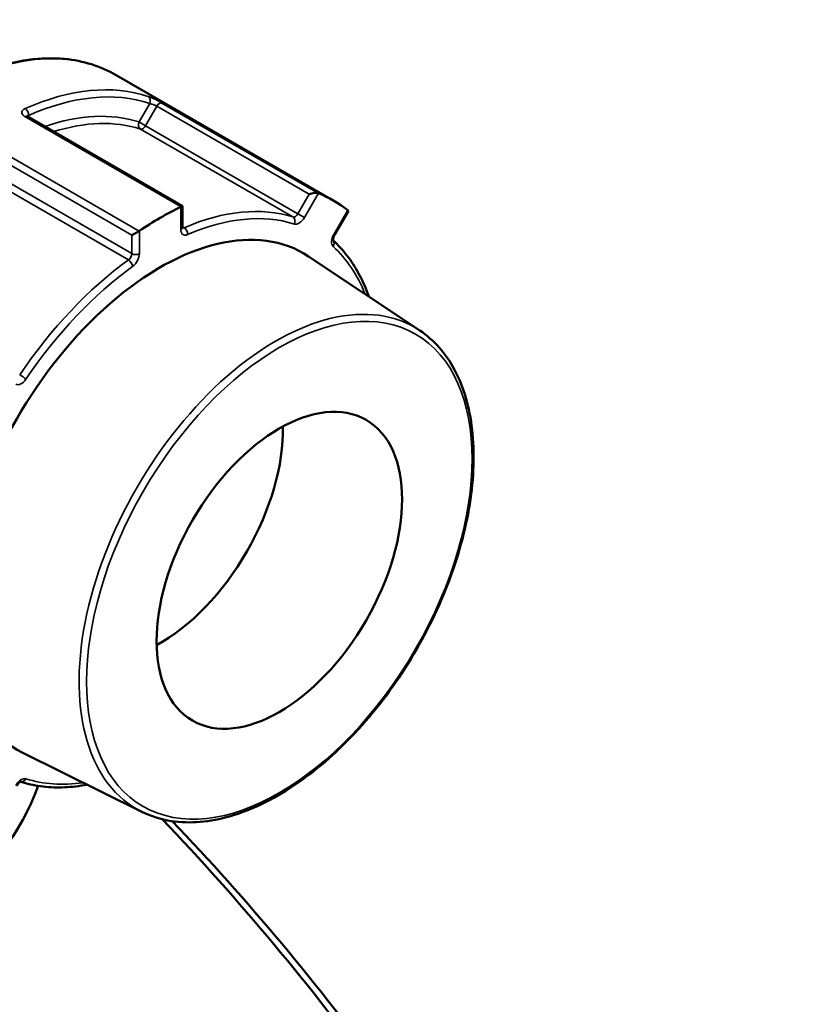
# Model space of a CAD drawing. Header units: millimetres. Extents: x 0 to 1062, y -443 to 985.
# Tile 21 of 21: x 990 to 1062, y 846 to 937. Entities that reach past the tile are written whole.
import ezdxf

# ---------------------------------------------------------------- set-up
doc = ezdxf.new("R2010")
doc.units = ezdxf.units.MM
doc.layers.add('Visible (ANSI)', color=7, linetype='Continuous', lineweight=50)
doc.layers.add('Visible Narrow (ANSI)', color=7, linetype='Continuous', lineweight=35)

msp = doc.modelspace()

# ---------------------------------------------------------------- linework, layer by layer
at = {"layer": 'Visible (ANSI)'}
for p, q in [((1019.027, 919.839), (998.974, 931.417)), ((1005.083, 919.346), (990.79, 927.598)), ((1004.966, 919.278), (1005.083, 919.346)), ((1005.083, 917.367), (1005.083, 919.346)), ((1019.114, 916.687), (1020.353, 918.834)), ((1001.087, 917.039), (1000.411, 916.649)), ((1026.959, 907.878), (1016.715, 914.703)), ((1001.352, 863.525), (990.319, 868.984))]:
    msp.add_line(p, q, dxfattribs=at)
for centre, major_axis, ratio, start_param, end_param in [((1017.016, 920.289), (-0.651, -0.174), 0.317837, 3.535152, 5.020129), ((1003.027, 892.126), (16, 27.713), 0.57735, 6.19871, 6.367661), ((1003.027, 892.126), (16, 27.713), 0.57735, 0.700923, 0.869874), ((1019.716, 918.73), (0.651, 0.174), 0.317837, 5.975445, 6.505106), ((1003.027, 892.126), (-13.207, -22.876), 0.57735, 3.104526, 6.320252), ((1003.027, 892.126), (-8, -13.856), 0.57735, 0.757046, 2.384546), ((935.527, 872.787), (57.5, 0), 0.57735, 3.079689, 6.074567)]:
    msp.add_ellipse(centre, major_axis=major_axis, ratio=ratio, start_param=start_param, end_param=end_param, dxfattribs=at)
msp.add_ellipse((1014.016, 885.782), major_axis=(8, 13.856), ratio=0.57735, dxfattribs=at)
for points, knots in [([(966.974, 875.991), (965.267, 876.977), (963.83, 878.425), (961.621, 882.109), (960.862, 884.358), (960.099, 889.446), (960.108, 892.294), (960.9, 898.278), (961.685, 901.414), (963.946, 907.654), (965.421, 910.756), (968.912, 916.619), (970.927, 919.378), (975.299, 924.279), (977.654, 926.419), (982.476, 929.862), (984.942, 931.164), (989.737, 932.783), (992.067, 933.102), (995.942, 932.738), (997.55, 932.239), (998.974, 931.417)], [3.926991, 3.926991, 3.926991, 3.926991, 4.23737, 4.23737, 4.554304, 4.554304, 4.876498, 4.876498, 5.199061, 5.199061, 5.521175, 5.521175, 5.843122, 5.843122, 6.165292, 6.165292, 6.487906, 6.487906, 6.809768, 6.809768, 7.068583, 7.068583, 7.068583, 7.068583]), ([(990.79, 927.598), (990.771, 927.609), (990.756, 927.62), (990.733, 927.637), (990.727, 927.644), (990.722, 927.648), (990.722, 927.649), (990.722, 927.649)], [0, 0, 0, 0, 0.01571914, 0.01571914, 0.03143828, 0.03143828, 0.03790176, 0.03790176, 0.03790176, 0.03790176]), ([(1005.093, 917.292), (1005.093, 917.292), (1005.092, 917.293), (1005.09, 917.298), (1005.088, 917.306), (1005.085, 917.331), (1005.083, 917.347), (1005.083, 917.367)], [4.3319005, 4.3319005, 4.3319005, 4.3319005, 4.3982297, 4.3982297, 4.5553093, 4.5553093, 4.712389, 4.712389, 4.712389, 4.712389]), ([(1018.983, 916.165), (1018.983, 916.165), (1018.983, 916.165), (1018.983, 916.166), (1018.98, 916.175), (1018.975, 916.208), (1018.973, 916.231), (1018.975, 916.288), (1018.979, 916.323), (1018.995, 916.404), (1019.008, 916.45), (1019.043, 916.547), (1019.066, 916.599), (1019.1, 916.662), (1019.107, 916.675), (1019.114, 916.687)], [4.3319, 4.3319, 4.3319, 4.3319, 4.341594, 4.341594, 4.55851, 4.55851, 4.757664, 4.757664, 4.967828, 4.967828, 5.19515, 5.19515, 5.436922, 5.436922, 5.497787, 5.497787, 5.497787, 5.497787]), ([(1022.267, 911.004), (1022.238, 911.087), (1022.208, 911.169), (1021.931, 911.917), (1021.645, 912.548), (1021.001, 913.732), (1020.641, 914.285), (1019.858, 915.298), (1019.435, 915.76), (1018.98, 916.176)], [5.0385442, 5.0385442, 5.0385442, 5.0385442, 5.0516593, 5.0516593, 5.1585168, 5.1585168, 5.2653744, 5.2653744, 5.3706141, 5.3706141, 5.3706141, 5.3706141]), ([(1026.959, 907.878), (1028.275, 907.001), (1029.365, 905.763), (1031.013, 902.674), (1031.556, 900.807), (1032.032, 896.625), (1031.954, 894.302), (1031.181, 889.456), (1030.485, 886.933), (1028.55, 881.944), (1027.313, 879.479), (1024.42, 874.851), (1022.766, 872.688), (1019.203, 868.88), (1017.295, 867.236), (1013.409, 864.635), (1011.432, 863.678), (1007.607, 862.568), (1005.759, 862.411), (1003.104, 862.824), (1002.193, 863.109), (1001.352, 863.525)], [0.822465, 0.822465, 0.822465, 0.822465, 1.130728, 1.130728, 1.448043, 1.448043, 1.770997, 1.770997, 2.094142, 2.094142, 2.416742, 2.416742, 2.739188, 2.739188, 3.061964, 3.061964, 3.38527, 3.38527, 3.707101, 3.707101, 3.889924, 3.889924, 3.889924, 3.889924]), ([(989.8, 865.914), (989.829, 865.965), (989.863, 866.014), (989.932, 866.102), (989.968, 866.14), (990.035, 866.203), (990.067, 866.227), (990.121, 866.262), (990.143, 866.273), (990.174, 866.286), (990.184, 866.288), (990.187, 866.288), (990.187, 866.288), (990.187, 866.288)], [5.497787, 5.497787, 5.497787, 5.497787, 5.746839, 5.746839, 5.99095, 5.99095, 6.221046, 6.221046, 6.432559, 6.432559, 6.631789, 6.631789, 6.663674, 6.663674, 6.663674, 6.663674]), ([(990.176, 866.286), (990.764, 866.1), (991.375, 865.964), (992.644, 865.793), (993.303, 865.758), (994.651, 865.792), (995.34, 865.86), (996.126, 865.994), (996.212, 866.009), (996.298, 866.025)], [2.4833675, 2.4833675, 2.4833675, 2.4833675, 2.5886072, 2.5886072, 2.6954648, 2.6954648, 2.8023223, 2.8023223, 2.8154374, 2.8154374, 2.8154374, 2.8154374]), ([(1003.223, 862.842), (1010.259, 855.478), (1016.981, 847.431), (1030.905, 828.353), (1037.804, 817.086), (1049.549, 793.725), (1054.258, 781.626), (1060.195, 759.737), (1061.73, 749.841), (1061.925, 740.849), (1062.022, 736.354), (1061.786, 732.083), (1060.654, 724.088), (1059.758, 720.364), (1057.325, 713.548), (1055.789, 710.455), (1052.113, 704.971), (1049.972, 702.579), (1046.163, 699.406), (1044.681, 698.372), (1043.113, 697.466)], [-2.689677, -2.689677, -2.689677, -2.689677, -2.434786, -2.434786, -2.116005, -2.116005, -1.779685, -1.779685, -1.477652, -1.477652, -1.477652, -1.326635, -1.326635, -1.175618, -1.175618, -1.024601, -1.024601, -0.873584, -0.873584, -0.786748, -0.786748, -0.786748, -0.786748]), ([(1061.946, 740.694), (1061.946, 741.388), (1061.938, 742.089), (1061.921, 742.795), (1061.713, 751.655), (1060.186, 761.4), (1054.314, 782.94), (1049.667, 794.838), (1038.097, 817.796), (1031.308, 828.863), (1017.632, 847.571), (1011.045, 855.449), (1004.154, 862.66)], [1.453588, 1.453588, 1.453588, 1.453588, 1.477652, 1.477652, 1.477652, 1.779685, 1.779685, 2.116005, 2.116005, 2.434786, 2.434786, 2.688984, 2.688984, 2.688984, 2.688984])]:
    msp.add_open_spline(points, degree=3, knots=knots, dxfattribs=at)
for points in [[(1017.62, 920.519), (1017.613, 920.522), (1017.605, 920.526), (1017.596, 920.529)], [(1004.966, 919.278), (1004.956, 919.273), (1004.947, 919.268), (1004.937, 919.263)], [(1020.339, 918.946), (1020.333, 918.951), (1020.327, 918.955), (1020.32, 918.961)], [(1001.118, 917.058), (1001.108, 917.052), (1001.098, 917.045), (1001.087, 917.039)]]:
    msp.add_open_spline(points, degree=3, dxfattribs=at)
at = {"layer": 'Visible Narrow (ANSI)'}
for p, q in [((1002.068, 928.801), (1001.084, 927.097)), ((1001.688, 926.748), (1002.723, 928.541)), ((1002.723, 928.541), (1016.766, 920.433)), ((1017.596, 920.529), (1003.2, 928.841)), ((990.57, 927.589), (1004.966, 919.278)), ((990.894, 927.538), (990.894, 927.694)), ((1001.688, 926.748), (1001.084, 927.097)), ((1001.221, 926.445), (1015.264, 918.337)), ((1015.731, 918.641), (1001.688, 926.748)), ((986.368, 924.757), (1000.411, 916.649)), ((1001.087, 917.039), (986.691, 925.35)), ((1000.411, 914.959), (986.368, 923.066)), ((986.059, 922.483), (1000.102, 914.375)), ((1016.766, 920.433), (1015.731, 918.641)), ((1016.335, 918.292), (1017.62, 920.519)), ((1004.937, 919.263), (1004.937, 917.163)), ((1016.335, 918.292), (1015.731, 918.641)), ((1020.32, 918.961), (1019.035, 916.733)), ((1005.246, 917.345), (1005.083, 917.439)), ((1000.411, 916.649), (1000.411, 914.959)), ((1001.118, 914.959), (1001.118, 917.058)), ((1019.114, 916.687), (1019.035, 916.733))]:
    msp.add_line(p, q, dxfattribs=at)
for centre, major_axis, ratio, start_param, end_param in [((982.974, 903.704), (-16, -27.713), 0.57735, 3.141593, 6.283185), ((987.924, 900.846), (16, 27.713), 0.57735, 0.117732, 0.667666), ((988.277, 900.642), (15.75, 27.28), 0.57735, 0.117732, 0.667666), ((1001.715, 929.005), (0.158, 0.474), 0.810844, 4.547778, 6.118574), ((990.54, 927.898), (0.202, -0.458), 0.641169, 0.851617, 2.422413), ((1002.973, 928.397), (0.25, 0.433), 0.57735, 0.08582, 1.570796), ((990.54, 927.165), (0.25, 0.433), 0.57735, 0, 0.699579), ((988.277, 900.642), (14.773, 25.588), 0.57735, 0.125555, 0.586979), ((988.631, 900.438), (14.523, 25.155), 0.57735, 0.125555, 0.560574), ((1001.438, 926.893), (-0.152, -0.476), 0.810069, 4.537111, 6.107907), ((1001.438, 926.893), (-0.25, -0.433), 0.57735, 0.125555, 1.570796), ((1002.674, 892.33), (14.523, 25.155), 0.57735, 0.125555, 0.659843), ((1003.027, 892.126), (14.273, 24.722), 0.57735, 0.125555, 0.659843), ((1015.481, 918.785), (-0.25, -0.433), 0.57735, 0.125555, 1.570796), ((1015.048, 917.89), (0.152, 0.476), 0.810069, 4.537111, 6.107907), ((1015.835, 918.581), (-0.5, -0.866), 0.57735, 0.125555, 1.570796), ((1004.583, 917.367), (0.5, 0), 0.57735, 5.497787, 6.283185), ((1005.29, 917.776), (-0.25, -0.433), 0.57735, 0.167906, 0.659843), ((1005.202, 916.914), (0.198, -0.459), 0.645105, 0.856571, 2.427367), ((1005.644, 917.571), (-0.5, -0.866), 0.57735, 5.497787, 6.943028), ((1019.535, 916.445), (-0.5, -0.866), 0.57735, 4.712389, 6.15763), ((1018.622, 915.826), (0.337, 0.37), 0.810069, 4.887667, 6.207808), ((1003.027, 892.126), (14.273, 24.722), 0.57735, 5.857165, 6.15763), ((1000.058, 914.754), (-0.25, -0.433), 0.57735, 0.910953, 2.356194), ((1000.765, 915.163), (0.5, 0), 0.57735, 3.926991, 5.497787), ((1000.411, 914.55), (0.5, 0.866), 0.57735, 4.052546, 5.497787), ((1002.674, 892.33), (-14.523, -25.155), 0.57735, 4.052546, 4.586834), ((1003.027, 892.126), (14.273, 24.722), 0.57735, 0.910953, 1.445241), ((1000.146, 913.996), (-0.293, 0.405), 0.500507, 3.871623, 5.442419), ((1013.681, 885.975), (12.812, 22.192), 0.57735, 6.246119, 9.461844), ((990.3, 903.602), (0.414, -0.281), 0.102246, 0.61921, 2.190006), ((990.22, 903.793), (-0.5, -0.866), 0.57735, 0, 1.445241), ((990.22, 865.671), (0.5, 0.866), 0.57735, 0.125555, 1.570796), ((990.3, 866.771), (-0.152, -0.476), 0.810069, 0.075377, 1.395518), ((1003.027, 892.126), (-14.273, -24.722), 0.57735, 0.125555, 0.42602)]:
    msp.add_ellipse(centre, major_axis=major_axis, ratio=ratio, start_param=start_param, end_param=end_param, dxfattribs=at)
msp.add_ellipse((1014.016, 885.782), major_axis=(12.563, 21.759), ratio=0.57735, dxfattribs=at)
for points, knots in [([(1003.2, 928.841), (1003.165, 928.861), (1003.127, 928.883), (1002.922, 928.997), (1002.727, 929.099), (1002.395, 929.262), (1002.255, 929.326), (1002.058, 929.407), (1001.991, 929.433), (1001.934, 929.452)], [-0.1575067, -0.1575067, -0.1575067, -0.1575067, -0.1422905, -0.1422905, -0.0790503, -0.0790503, -0.030404, -0.030404, 0, 0, 0, 0]), ([(990.581, 928.328), (990.552, 928.314), (990.523, 928.3), (990.388, 928.22), (990.315, 928.137), (990.271, 927.977), (990.28, 927.903), (990.344, 927.778), (990.388, 927.725), (990.482, 927.645), (990.524, 927.616), (990.57, 927.589)], [-0.1575054, -0.1575054, -0.1575054, -0.1575054, -0.1448986, -0.1448986, -0.0918371, -0.0918371, -0.0510206, -0.0510206, -0.0196233, -0.0196233, 0, 0, 0, 0]), ([(1002.068, 928.801), (1002.099, 928.797), (1002.136, 928.789), (1002.239, 928.761), (1002.312, 928.735), (1002.484, 928.665), (1002.583, 928.618), (1002.686, 928.562), (1002.705, 928.551), (1002.723, 928.541)], [0, 0, 0, 0, 0.030404, 0.030404, 0.0790503, 0.0790503, 0.1422905, 0.1422905, 0.1575067, 0.1575067, 0.1575067, 0.1575067]), ([(990.766, 927.613), (990.784, 927.639), (990.813, 927.662), (990.865, 927.685), (990.879, 927.69), (990.894, 927.694)], [0.10638724, 0.10638724, 0.10638724, 0.10638724, 0.14489859, 0.14489859, 0.15750537, 0.15750537, 0.15750537, 0.15750537])]:
    msp.add_open_spline(points, degree=3, knots=knots, dxfattribs=at)

doc.saveas('drawing.dxf')
